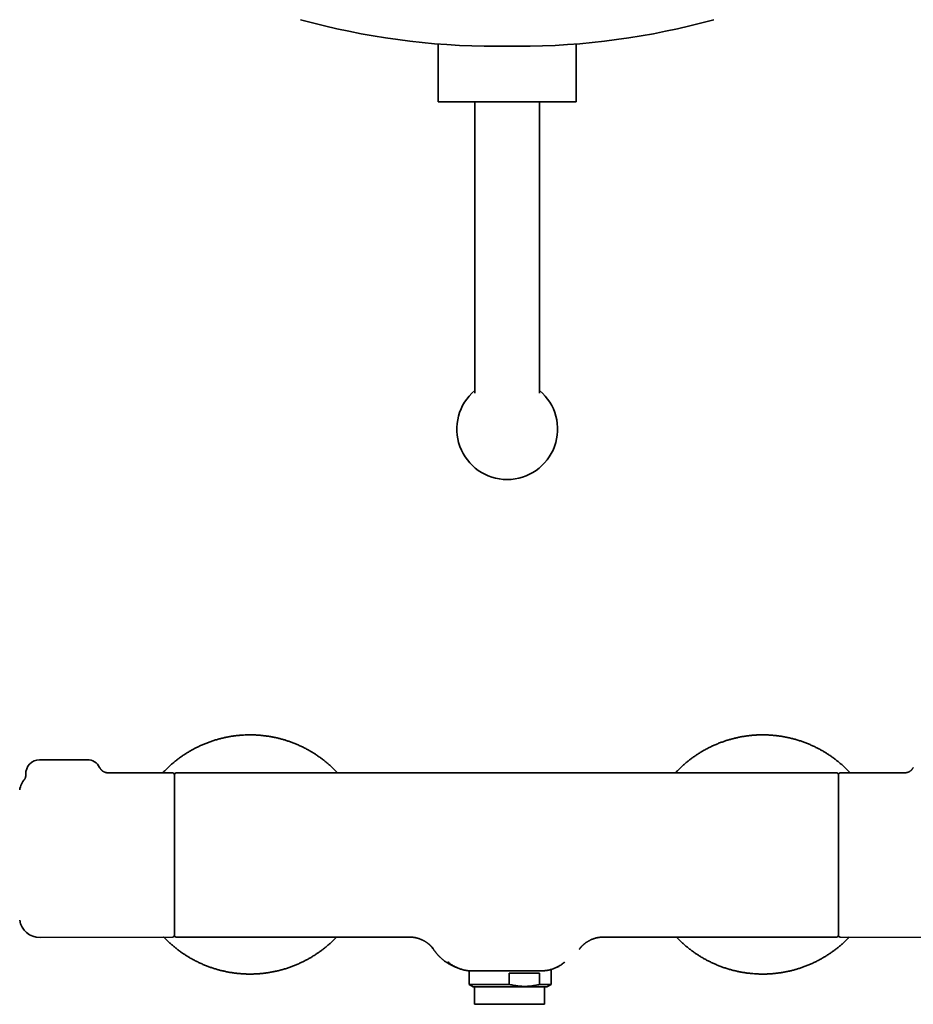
# Model space of a CAD drawing. Header units: millimetres. Extents: x 8 to 852, y 12 to 1820.
# Tile 15 of 27: x 299 to 560, y 966 to 1255. Entities that reach past the tile are written whole.
import ezdxf

# ---------------------------------------------------------------- set-up
doc = ezdxf.new("R2010")
doc.units = ezdxf.units.MM

msp = doc.modelspace()

# ---------------------------------------------------------------- linework, layer by layer
at = {"color": 7, "linetype": 'Continuous', "lineweight": 35}
for p, q in [((421.02, 1247.41), (421.02, 1230.45)), ((438.1, 1246.73), (444.33, 1246.73)), ((461.42, 1230.45), (461.42, 1247.41)), ((431.72, 1230.45), (431.72, 1145.21)), ((450.72, 1145.21), (450.72, 1230.45)), ((318.3, 1037.93), (304.3, 1037.93)), ((343.3, 1034.07), (323.99, 1034.15)), ((343.8, 1033.57), (343.8, 1033.44)), ((343.8, 1033.44), (343.8, 992.15)), ((537.7, 1034.08), (344.3, 1034.08)), ((538.2, 1033.44), (538.2, 1033.57)), ((538.2, 992.15), (538.2, 1033.44)), ((558, 1034.15), (538.7, 1034.07)), ((343.8, 992.13), (343.8, 986.56)), ((538.2, 986.56), (538.2, 992.13)), ((304.46, 985.89), (343.3, 986.06)), ((344.3, 986.05), (412.54, 986.05)), ((412.54, 986.05), (412.54, 986.05)), ((469.46, 986.05), (537.7, 986.05)), ((538.7, 986.06), (577.54, 985.89)), ((419.5, 982.69), (419.28, 983.01)), ((462.69, 982.97), (462.72, 983.01)), ((425.67, 977.46), (425.69, 977.44)), ((430.05, 976.19), (430.05, 972.19)), ((441.84, 975.47), (450.7, 975.47)), ((441.84, 975.47), (441.84, 972.19)), ((450.7, 975.47), (450.7, 972.19)), ((454.05, 972.19), (454.05, 976.57)), ((430.05, 972.19), (431.3, 971.47)), ((441.84, 972.19), (430.05, 972.19)), ((452.8, 971.47), (431.3, 971.47)), ((431.69, 971.47), (431.69, 966.37)), ((454.05, 972.19), (450.7, 972.19)), ((452.14, 966.37), (452.14, 971.47)), ((452.8, 971.47), (454.05, 972.19)), ((452.14, 966.37), (431.69, 966.37))]:
    msp.add_line(p, q, dxfattribs=at)
at = {"color": 7, "linetype": 'Continuous', "lineweight": 35, "flags": 128}
for points in [[(425.67, 977.45), (426.12, 977.26), (426.63, 977.04)], [(455.37, 977.04), (455.85, 977.25), (456.33, 977.45)]]:
    msp.add_lwpolyline(points, dxfattribs=at)
at = {"color": 7, "linetype": 'Continuous', "lineweight": 35}
for centre, radius, start, end in [((438.1, 1461.73), 215, 254.53, 270), ((444.33, 1461.73), 215, 270, 285.47), ((441.22, 1134.7), 14.75, 130.0958, 49.9042), ((304.3, 1033.93), 4, 90, 182.7669), ((318.3, 1033.93), 4, 26.2847, 90), ((304.44, 1028.24), 6, 137.8655, 171.5732), ((343.3, 1033.57), 0.5, 0, 89.75), ((344.3, 1033.58), 0.5, 90.061, 179.9394), ((537.7, 1033.58), 0.5, 0.0039, 90.0433), ((538.7, 1033.57), 0.5, 90.25, 180), ((304.44, 991.89), 6, 188.4268, 270.25), ((343.3, 986.56), 0.5, 270.25, 0), ((344.3, 986.55), 0.5, 179.9999, 270.0429), ((537.7, 986.55), 0.5, 270.033, 359.9999), ((538.7, 986.56), 0.5, 180, 269.75)]:
    msp.add_arc(centre, radius, start, end, dxfattribs=at)
for points, knots in [([(421.02, 1230.45), (421.02, 1230.45), (421.02, 1230.45), (421.07, 1230.45), (421.13, 1230.45), (421.23, 1230.45), (421.35, 1230.45), (421.5, 1230.45), (421.66, 1230.45), (421.85, 1230.45), (422.06, 1230.45), (422.29, 1230.45), (422.56, 1230.45), (422.85, 1230.45), (423.17, 1230.45), (423.51, 1230.45), (423.88, 1230.45), (424.27, 1230.45), (424.68, 1230.45), (425.1, 1230.45), (425.53, 1230.45), (425.98, 1230.45), (426.44, 1230.45), (426.94, 1230.45), (427.46, 1230.45), (428.01, 1230.45), (428.58, 1230.45), (429.17, 1230.45), (429.77, 1230.45), (430.38, 1230.45), (430.99, 1230.45), (431.59, 1230.45), (432.21, 1230.45), (432.84, 1230.45), (433.5, 1230.45), (434.17, 1230.45), (434.87, 1230.45), (435.58, 1230.45), (436.29, 1230.45), (437.02, 1230.45), (437.73, 1230.45), (438.43, 1230.45), (439.13, 1230.45), (439.82, 1230.45), (440.52, 1230.45), (440.98, 1230.45), (441.22, 1230.45)], [0, 0, 0, 0, 0.023333, 0.046667, 0.07, 0.093333, 0.116666, 0.14, 0.162, 0.184, 0.206, 0.228, 0.25, 0.273333, 0.296667, 0.32, 0.343333, 0.366666, 0.39, 0.412, 0.434, 0.456, 0.478, 0.5, 0.523333, 0.546667, 0.57, 0.593333, 0.616666, 0.64, 0.662, 0.684, 0.706, 0.728, 0.75, 0.773333, 0.796667, 0.82, 0.843333, 0.866666, 0.89, 0.912, 0.934, 0.956, 0.978, 1, 1, 1, 1]), ([(441.22, 1230.45), (441.46, 1230.45), (441.96, 1230.45), (442.7, 1230.45), (443.43, 1230.45), (444.17, 1230.45), (444.9, 1230.45), (445.61, 1230.45), (446.3, 1230.45), (446.97, 1230.45), (447.64, 1230.45), (448.3, 1230.45), (448.96, 1230.45), (449.63, 1230.45), (450.29, 1230.45), (450.95, 1230.45), (451.59, 1230.45), (452.22, 1230.45), (452.82, 1230.45), (453.4, 1230.45), (453.95, 1230.45), (454.48, 1230.45), (455, 1230.45), (455.51, 1230.45), (456.02, 1230.45), (456.51, 1230.45), (456.98, 1230.45), (457.44, 1230.45), (457.87, 1230.45), (458.27, 1230.45), (458.64, 1230.45), (458.98, 1230.45), (459.3, 1230.45), (459.6, 1230.45), (459.89, 1230.45), (460.15, 1230.45), (460.4, 1230.45), (460.62, 1230.45), (460.81, 1230.45), (460.98, 1230.45), (461.12, 1230.45), (461.23, 1230.45), (461.31, 1230.45), (461.37, 1230.45), (461.41, 1230.45), (461.41, 1230.45), (461.42, 1230.45)], [0, 0, 0, 0, 0.023333, 0.046667, 0.07, 0.093333, 0.116666, 0.14, 0.162, 0.184, 0.206, 0.228, 0.25, 0.273333, 0.296667, 0.32, 0.343333, 0.366666, 0.39, 0.412, 0.434, 0.456, 0.478, 0.5, 0.523333, 0.546667, 0.57, 0.593333, 0.616666, 0.64, 0.662, 0.684, 0.706, 0.728, 0.75, 0.773333, 0.796667, 0.82, 0.843333, 0.866666, 0.89, 0.912, 0.934, 0.956, 0.978, 1, 1, 1, 1]), ([(340.35, 1034.08), (340.55, 1034.29), (341, 1034.77), (341.73, 1035.49), (342.54, 1036.24), (343.37, 1036.96), (344.22, 1037.66), (345.09, 1038.33), (345.96, 1038.95), (346.82, 1039.53), (347.67, 1040.07), (348.54, 1040.58), (349.42, 1041.07), (350.31, 1041.54), (351.25, 1041.99), (352.23, 1042.42), (353.24, 1042.84), (354.28, 1043.22), (355.32, 1043.57), (356.37, 1043.89), (357.43, 1044.17), (358.47, 1044.42), (359.49, 1044.62), (360.48, 1044.8), (361.48, 1044.94), (362.48, 1045.05), (363.49, 1045.14), (364.53, 1045.2), (365.59, 1045.23), (366.69, 1045.22), (367.79, 1045.18), (368.89, 1045.1), (369.98, 1044.99), (371.07, 1044.85), (372.13, 1044.68), (373.15, 1044.48), (374.13, 1044.26), (375.11, 1044.01), (376.08, 1043.73), (377.04, 1043.43), (378.02, 1043.08), (379.02, 1042.7), (380.03, 1042.27), (381.03, 1041.82), (382.02, 1041.33), (382.98, 1040.81), (383.94, 1040.26), (384.85, 1039.69), (385.71, 1039.12), (386.54, 1038.54), (387.34, 1037.93), (388.13, 1037.31), (388.9, 1036.66), (389.68, 1035.97), (390.45, 1035.23), (391.09, 1034.59), (391.45, 1034.2), (391.56, 1034.08)], [0, 0, 0, 0, 0.015219, 0.034359, 0.0535, 0.072641, 0.091781, 0.110922, 0.130062, 0.147608, 0.165154, 0.182699, 0.200245, 0.217791, 0.235336, 0.254477, 0.273617, 0.292758, 0.311899, 0.331039, 0.35018, 0.36932, 0.386866, 0.404412, 0.421957, 0.439503, 0.457049, 0.474594, 0.493735, 0.512875, 0.532016, 0.551157, 0.570297, 0.589438, 0.608578, 0.626124, 0.64367, 0.661215, 0.678761, 0.696307, 0.713852, 0.732993, 0.752134, 0.771274, 0.790415, 0.809555, 0.828696, 0.847836, 0.865382, 0.882928, 0.900473, 0.918019, 0.935565, 0.95311, 0.972251, 0.991392, 1, 1, 1, 1]), ([(490.44, 1034.08), (490.65, 1034.3), (491.11, 1034.79), (491.85, 1035.52), (492.63, 1036.24), (493.41, 1036.93), (494.19, 1037.57), (494.99, 1038.19), (495.8, 1038.78), (496.63, 1039.35), (497.5, 1039.91), (498.42, 1040.47), (499.38, 1041.01), (500.35, 1041.51), (501.34, 1041.99), (502.35, 1042.44), (503.37, 1042.85), (504.37, 1043.22), (505.35, 1043.55), (506.32, 1043.85), (507.29, 1044.11), (508.27, 1044.35), (509.26, 1044.56), (510.28, 1044.75), (511.34, 1044.91), (512.43, 1045.04), (513.52, 1045.14), (514.62, 1045.2), (515.72, 1045.23), (516.82, 1045.22), (517.89, 1045.18), (518.92, 1045.11), (519.93, 1045.01), (520.93, 1044.88), (521.92, 1044.73), (522.91, 1044.55), (523.93, 1044.33), (524.97, 1044.07), (526.03, 1043.77), (527.08, 1043.44), (528.11, 1043.08), (529.14, 1042.69), (530.15, 1042.26), (531.12, 1041.81), (532.06, 1041.35), (532.94, 1040.88), (533.82, 1040.38), (534.68, 1039.85), (535.53, 1039.3), (536.38, 1038.71), (537.24, 1038.08), (538.11, 1037.4), (538.95, 1036.69), (539.77, 1035.96), (540.57, 1035.2), (541.19, 1034.57), (541.54, 1034.19), (541.65, 1034.08)], [0, 0, 0, 0, 0.0158425, 0.0349829, 0.0541234, 0.0716689, 0.0892144, 0.10676, 0.1243055, 0.141851, 0.1593966, 0.178537, 0.1976775, 0.2168179, 0.2359584, 0.2550988, 0.2742393, 0.2933797, 0.3109253, 0.3284708, 0.3460163, 0.3635619, 0.3811074, 0.3986529, 0.4177934, 0.4369338, 0.4560743, 0.4752147, 0.4943552, 0.5134956, 0.5326361, 0.5501816, 0.5677271, 0.5852727, 0.6028182, 0.6203637, 0.6379093, 0.6570497, 0.6761902, 0.6953306, 0.7144711, 0.7336115, 0.752752, 0.7718924, 0.789438, 0.8069835, 0.824529, 0.8420745, 0.8596201, 0.8771656, 0.8963061, 0.9154465, 0.934587, 0.9537274, 0.9728679, 0.9920083, 1, 1, 1, 1]), ([(324.01, 1034.15), (324.01, 1034.15), (324.01, 1034.15), (324, 1034.15), (323.98, 1034.15), (323.96, 1034.15), (323.93, 1034.16), (323.9, 1034.16), (323.86, 1034.17), (323.8, 1034.18), (323.75, 1034.19), (323.68, 1034.21), (323.61, 1034.23), (323.53, 1034.25), (323.45, 1034.28), (323.35, 1034.32), (323.25, 1034.36), (323.15, 1034.41), (323.04, 1034.47), (322.93, 1034.54), (322.82, 1034.61), (322.72, 1034.68), (322.62, 1034.77), (322.52, 1034.86), (322.41, 1034.95), (322.31, 1035.06), (322.21, 1035.18), (322.12, 1035.31), (322.03, 1035.44), (321.96, 1035.57), (321.91, 1035.66), (321.89, 1035.7)], [0, 0, 0, 0, 0.0227257, 0.0530177, 0.0822143, 0.110467, 0.1410318, 0.1678597, 0.1972051, 0.2263628, 0.2555483, 0.2849825, 0.3149192, 0.345638, 0.3774017, 0.410442, 0.4449407, 0.4810069, 0.5186562, 0.5577977, 0.5939344, 0.6308424, 0.6683633, 0.7063581, 0.744711, 0.7876507, 0.8307461, 0.8737794, 0.916682, 0.959413, 1, 1, 1, 1]), ([(560.11, 1035.7), (560.11, 1035.7), (560.09, 1035.65), (560.04, 1035.56), (559.96, 1035.43), (559.88, 1035.31), (559.8, 1035.2), (559.71, 1035.09), (559.61, 1034.98), (559.51, 1034.88), (559.41, 1034.79), (559.31, 1034.71), (559.21, 1034.63), (559.1, 1034.56), (559, 1034.49), (558.9, 1034.44), (558.8, 1034.39), (558.71, 1034.34), (558.62, 1034.31), (558.53, 1034.27), (558.45, 1034.25), (558.38, 1034.22), (558.31, 1034.21), (558.25, 1034.19), (558.2, 1034.18), (558.15, 1034.17), (558.1, 1034.16), (558.07, 1034.16), (558.04, 1034.15), (558.01, 1034.15), (558, 1034.15), (557.99, 1034.15), (557.98, 1034.15), (557.98, 1034.15), (557.98, 1034.15)], [0, 0, 0, 0, 0.003767, 0.044474, 0.084946, 0.125171, 0.165131, 0.204803, 0.244152, 0.283135, 0.321694, 0.359753, 0.39722, 0.433987, 0.469937, 0.504952, 0.538933, 0.571813, 0.603577, 0.634264, 0.663965, 0.692817, 0.720989, 0.748672, 0.776069, 0.803388, 0.830844, 0.859115, 0.885217, 0.912157, 0.94007, 0.969153, 0.999583, 1, 1, 1, 1]), ([(300.3, 1033.74), (300.3, 1033.74), (300.31, 1033.69), (300.31, 1033.6), (300.31, 1033.47), (300.3, 1033.35), (300.29, 1033.23), (300.27, 1033.11), (300.25, 1033.01), (300.22, 1032.91), (300.2, 1032.81), (300.17, 1032.73), (300.15, 1032.65), (300.12, 1032.58), (300.1, 1032.51), (300.07, 1032.46), (300.05, 1032.4), (300.02, 1032.36), (300, 1032.32), (299.98, 1032.28), (299.96, 1032.25), (299.95, 1032.23), (299.94, 1032.2), (299.92, 1032.19), (299.92, 1032.18), (299.91, 1032.17), (299.91, 1032.17), (299.91, 1032.17)], [0, 0, 0, 0, 0.003013, 0.055613, 0.105952, 0.156725, 0.206109, 0.253952, 0.300068, 0.34434, 0.386749, 0.427382, 0.466426, 0.504142, 0.540843, 0.576871, 0.612586, 0.648349, 0.684439, 0.721175, 0.758897, 0.797931, 0.838582, 0.881132, 0.925831, 0.972895, 1, 1, 1, 1]), ([(343.8, 992.14), (343.8, 992.31), (343.8, 992.65), (343.8, 993.19), (343.8, 993.74), (343.8, 994.31), (343.8, 994.91), (343.8, 995.52), (343.8, 996.16), (343.8, 996.82), (343.8, 997.49), (343.8, 998.17), (343.8, 998.86), (343.8, 999.55), (343.8, 1000.26), (343.8, 1000.97), (343.8, 1001.7), (343.8, 1002.45), (343.8, 1003.22), (343.8, 1003.99), (343.8, 1004.77), (343.8, 1005.55), (343.8, 1006.33), (343.8, 1007.1), (343.8, 1007.88), (343.8, 1008.66), (343.8, 1009.45), (343.8, 1010.24), (343.8, 1011.05), (343.8, 1011.85), (343.8, 1012.65), (343.8, 1013.44), (343.8, 1014.22), (343.8, 1014.99), (343.8, 1015.75), (343.8, 1016.5), (343.8, 1017.26), (343.8, 1018.01), (343.8, 1018.76), (343.8, 1019.5), (343.8, 1020.23), (343.8, 1020.94), (343.8, 1021.64), (343.8, 1022.31), (343.8, 1022.97), (343.8, 1023.62), (343.8, 1024.25), (343.8, 1024.88), (343.8, 1025.5), (343.8, 1026.09), (343.8, 1026.67), (343.8, 1027.23), (343.8, 1027.76), (343.8, 1028.26), (343.8, 1028.75), (343.8, 1029.21), (343.8, 1029.66), (343.8, 1030.09), (343.8, 1030.5), (343.8, 1030.89), (343.8, 1031.25), (343.8, 1031.59), (343.8, 1031.89), (343.8, 1032.17), (343.8, 1032.43), (343.8, 1032.66), (343.8, 1032.87), (343.8, 1033.05), (343.8, 1033.21), (343.8, 1033.34), (343.8, 1033.44), (343.8, 1033.52), (343.8, 1033.56), (343.8, 1033.58), (343.8, 1033.58), (343.8, 1033.58)], [0, 0, 0, 0, 0.013619, 0.02725, 0.040885, 0.054515, 0.068135, 0.082148, 0.096173, 0.110202, 0.124226, 0.138239, 0.151859, 0.16549, 0.179125, 0.192756, 0.206376, 0.220392, 0.234421, 0.248453, 0.262482, 0.276498, 0.290122, 0.303757, 0.317395, 0.33103, 0.344653, 0.358674, 0.372708, 0.386746, 0.40078, 0.414801, 0.428412, 0.442033, 0.455658, 0.469279, 0.482889, 0.496894, 0.510911, 0.524932, 0.538949, 0.552954, 0.56657, 0.580197, 0.593828, 0.607456, 0.621072, 0.635081, 0.649102, 0.663127, 0.677148, 0.691156, 0.704799, 0.718453, 0.73211, 0.745764, 0.759407, 0.773444, 0.787493, 0.801546, 0.815595, 0.829631, 0.843296, 0.856971, 0.870651, 0.884327, 0.897991, 0.912055, 0.926132, 0.940213, 0.95429, 0.968355, 0.982559, 0.996771, 1, 1, 1, 1]), ([(538.2, 1033.58), (538.2, 1033.58), (538.2, 1033.58), (538.2, 1033.56), (538.2, 1033.51), (538.2, 1033.45), (538.2, 1033.36), (538.2, 1033.26), (538.2, 1033.13), (538.2, 1032.97), (538.2, 1032.79), (538.2, 1032.57), (538.2, 1032.32), (538.2, 1032.04), (538.2, 1031.73), (538.2, 1031.38), (538.2, 1031.01), (538.2, 1030.61), (538.2, 1030.17), (538.2, 1029.71), (538.2, 1029.24), (538.2, 1028.76), (538.2, 1028.28), (538.2, 1027.78), (538.2, 1027.25), (538.2, 1026.7), (538.2, 1026.13), (538.2, 1025.54), (538.2, 1024.92), (538.2, 1024.29), (538.2, 1023.65), (538.2, 1022.99), (538.2, 1022.33), (538.2, 1021.66), (538.2, 1020.98), (538.2, 1020.27), (538.2, 1019.55), (538.2, 1018.81), (538.2, 1018.06), (538.2, 1017.3), (538.2, 1016.54), (538.2, 1015.78), (538.2, 1015.02), (538.2, 1014.25), (538.2, 1013.48), (538.2, 1012.7), (538.2, 1011.9), (538.2, 1011.1), (538.2, 1010.3), (538.2, 1009.49), (538.2, 1008.7), (538.2, 1007.91), (538.2, 1007.13), (538.2, 1006.36), (538.2, 1005.58), (538.2, 1004.81), (538.2, 1004.04), (538.2, 1003.26), (538.2, 1002.49), (538.2, 1001.73), (538.2, 1000.99), (538.2, 1000.27), (538.2, 999.56), (538.2, 998.87), (538.2, 998.18), (538.2, 997.51), (538.2, 996.84), (538.2, 996.18), (538.2, 995.54), (538.2, 994.91), (538.2, 994.31), (538.2, 993.74), (538.2, 993.19), (538.2, 992.65), (538.2, 992.31), (538.2, 992.14)], [0, 0, 0, 0, 0.00801, 0.020055, 0.032105, 0.044155, 0.0562, 0.068753, 0.081312, 0.093871, 0.106424, 0.120915, 0.135419, 0.149928, 0.164433, 0.178924, 0.193895, 0.208882, 0.223873, 0.23886, 0.253832, 0.267453, 0.281086, 0.294723, 0.308355, 0.321976, 0.335995, 0.350025, 0.36406, 0.378091, 0.392109, 0.405714, 0.41933, 0.43295, 0.446565, 0.46017, 0.474168, 0.488179, 0.502193, 0.516204, 0.530202, 0.543822, 0.557454, 0.571089, 0.58472, 0.598341, 0.612353, 0.626378, 0.640407, 0.654431, 0.668443, 0.682092, 0.695753, 0.709417, 0.723078, 0.736727, 0.750771, 0.764828, 0.778889, 0.792945, 0.806989, 0.820645, 0.834312, 0.847983, 0.86165, 0.875306, 0.889361, 0.903427, 0.917498, 0.931565, 0.94562, 0.959185, 0.97275, 0.986375, 1, 1, 1, 1]), ([(343.8, 986.56), (343.8, 986.56), (343.8, 986.55), (343.8, 986.58), (343.8, 986.62), (343.8, 986.7), (343.8, 986.8), (343.8, 986.93), (343.8, 987.08), (343.8, 987.27), (343.8, 987.48), (343.8, 987.71), (343.8, 987.97), (343.8, 988.25), (343.8, 988.56), (343.8, 988.89), (343.8, 989.24), (343.8, 989.62), (343.8, 990.03), (343.8, 990.47), (343.8, 990.92), (343.8, 991.36), (343.8, 991.76), (343.8, 992.01), (343.8, 992.14)], [0, 0, 0, 0, 0.018288, 0.065526, 0.112777, 0.160015, 0.207214, 0.255776, 0.304381, 0.353, 0.401604, 0.450165, 0.497366, 0.544607, 0.59186, 0.639101, 0.686303, 0.734868, 0.783474, 0.832095, 0.880701, 0.929264, 0.964632, 1, 1, 1, 1]), ([(538.2, 992.14), (538.2, 991.97), (538.2, 991.64), (538.2, 991.17), (538.2, 990.71), (538.2, 990.28), (538.2, 989.86), (538.2, 989.47), (538.2, 989.09), (538.2, 988.74), (538.2, 988.41), (538.2, 988.12), (538.2, 987.84), (538.2, 987.6), (538.2, 987.38), (538.2, 987.19), (538.2, 987.02), (538.2, 986.87), (538.2, 986.76), (538.2, 986.66), (538.2, 986.6), (538.2, 986.56), (538.2, 986.56), (538.2, 986.56)], [0, 0, 0, 0, 0.047136, 0.09431, 0.141499, 0.188674, 0.235811, 0.284308, 0.332846, 0.381399, 0.429938, 0.478434, 0.525571, 0.572748, 0.619938, 0.667115, 0.714252, 0.762763, 0.811315, 0.859881, 0.908434, 0.956945, 1, 1, 1, 1]), ([(391.27, 986.05), (391.17, 985.95), (390.81, 985.57), (390.18, 984.95), (389.38, 984.2), (388.55, 983.48), (387.7, 982.79), (386.82, 982.12), (385.96, 981.49), (385.1, 980.91), (384.24, 980.37), (383.38, 979.86), (382.49, 979.37), (381.6, 978.91), (380.66, 978.46), (379.69, 978.02), (378.67, 977.61), (377.64, 977.22), (376.6, 976.87), (375.54, 976.55), (374.48, 976.27), (373.44, 976.03), (372.42, 975.82), (371.43, 975.65), (370.43, 975.5), (369.43, 975.39), (368.42, 975.3), (367.39, 975.25), (366.32, 975.22), (365.22, 975.22), (364.12, 975.26), (363.02, 975.34), (361.93, 975.45), (360.84, 975.59), (359.78, 975.76), (358.76, 975.96), (357.78, 976.19), (356.8, 976.43), (355.84, 976.71), (354.87, 977.02), (353.89, 977.36), (352.9, 977.74), (351.88, 978.17), (350.88, 978.63), (349.9, 979.12), (348.93, 979.64), (347.98, 980.19), (347.07, 980.75), (346.2, 981.32), (345.38, 981.9), (344.57, 982.51), (343.78, 983.14), (343.01, 983.79), (342.24, 984.48), (341.46, 985.22), (340.93, 985.75), (340.66, 986.03), (340.65, 986.05)], [0, 0, 0, 0, 0.007873, 0.027303, 0.046732, 0.066162, 0.085592, 0.105021, 0.124451, 0.142261, 0.160072, 0.177883, 0.195693, 0.213504, 0.231314, 0.250744, 0.270174, 0.289603, 0.309033, 0.328463, 0.347892, 0.367322, 0.385132, 0.402943, 0.420754, 0.438564, 0.456375, 0.474185, 0.493615, 0.513045, 0.532474, 0.551904, 0.571333, 0.590763, 0.610193, 0.628003, 0.645814, 0.663624, 0.681435, 0.699246, 0.717056, 0.736486, 0.755915, 0.775345, 0.794775, 0.814204, 0.833634, 0.853064, 0.870874, 0.888685, 0.906495, 0.924306, 0.942117, 0.959927, 0.979357, 0.998786, 1, 1, 1, 1]), ([(412.54, 986.05), (412.59, 986.05), (412.73, 986.05), (412.95, 986.05), (413.21, 986.03), (413.46, 986.01), (413.71, 985.98), (413.96, 985.94), (414.2, 985.9), (414.45, 985.85), (414.69, 985.79), (414.93, 985.73), (415.17, 985.66), (415.4, 985.59), (415.63, 985.51), (415.86, 985.42), (416.08, 985.33), (416.3, 985.23), (416.51, 985.13), (416.71, 985.03), (416.91, 984.92), (417.1, 984.81), (417.28, 984.7), (417.46, 984.59), (417.63, 984.48), (417.78, 984.37), (417.93, 984.26), (418.06, 984.16), (418.19, 984.06), (418.3, 983.97), (418.41, 983.88), (418.5, 983.79), (418.59, 983.71), (418.67, 983.64), (418.75, 983.56), (418.82, 983.5), (418.88, 983.43), (418.94, 983.37), (419, 983.32), (419.05, 983.26), (419.1, 983.21), (419.14, 983.16), (419.18, 983.12), (419.22, 983.07), (419.26, 983.03), (419.29, 983), (419.32, 982.96), (419.34, 982.93), (419.37, 982.9), (419.39, 982.88), (419.41, 982.85), (419.42, 982.84), (419.43, 982.83), (419.44, 982.81), (419.45, 982.81), (419.45, 982.81), (419.45, 982.81)], [0, 0, 0, 0, 0.015233, 0.04029, 0.065282, 0.090206, 0.11506, 0.139837, 0.164535, 0.189146, 0.213663, 0.238078, 0.262379, 0.286554, 0.310584, 0.334449, 0.358119, 0.381559, 0.404722, 0.427547, 0.449959, 0.471864, 0.493157, 0.5143, 0.534639, 0.553998, 0.572456, 0.589981, 0.606579, 0.622292, 0.637188, 0.651355, 0.664888, 0.677891, 0.69047, 0.702728, 0.71477, 0.726698, 0.738614, 0.750603, 0.762748, 0.77515, 0.78791, 0.801129, 0.814909, 0.829355, 0.844571, 0.860664, 0.877742, 0.895911, 0.915273, 0.935927, 0.950284, 0.969987, 0.985493, 1, 1, 1, 1]), ([(462.55, 982.8), (462.55, 982.81), (462.55, 982.81), (462.56, 982.81), (462.57, 982.83), (462.58, 982.84), (462.59, 982.85), (462.6, 982.86), (462.62, 982.89), (462.64, 982.91), (462.67, 982.94), (462.69, 982.98), (462.72, 983.01), (462.76, 983.05), (462.79, 983.09), (462.83, 983.14), (462.88, 983.18), (462.92, 983.23), (462.97, 983.28), (463.02, 983.34), (463.08, 983.4), (463.14, 983.46), (463.21, 983.52), (463.28, 983.59), (463.36, 983.67), (463.46, 983.76), (463.56, 983.85), (463.67, 983.95), (463.8, 984.05), (463.93, 984.15), (464.07, 984.26), (464.21, 984.37), (464.37, 984.48), (464.54, 984.59), (464.72, 984.7), (464.9, 984.82), (465.1, 984.93), (465.3, 985.04), (465.51, 985.14), (465.73, 985.24), (465.95, 985.34), (466.17, 985.43), (466.4, 985.52), (466.64, 985.6), (466.87, 985.68), (467.11, 985.74), (467.35, 985.81), (467.6, 985.86), (467.84, 985.91), (468.09, 985.95), (468.34, 985.98), (468.59, 986.01), (468.86, 986.04), (469.14, 986.05), (469.34, 986.05), (469.45, 986.05), (469.46, 986.05)], [0, 0, 0, 0, 0.016495, 0.031615, 0.045403, 0.057764, 0.069974, 0.090315, 0.109376, 0.127266, 0.144084, 0.159936, 0.17493, 0.189171, 0.202767, 0.215823, 0.228441, 0.240723, 0.252771, 0.264685, 0.276565, 0.288475, 0.300516, 0.312792, 0.326848, 0.34147, 0.356779, 0.372928, 0.39007, 0.408353, 0.425804, 0.444258, 0.463706, 0.484101, 0.505353, 0.527346, 0.549955, 0.573056, 0.595853, 0.619697, 0.643724, 0.667918, 0.692237, 0.716652, 0.741141, 0.765686, 0.790275, 0.8149, 0.839552, 0.864227, 0.888921, 0.91363, 0.9411, 0.968567, 0.995956, 1, 1, 1, 1]), ([(541.35, 986.05), (541.24, 985.93), (540.88, 985.55), (540.24, 984.93), (539.46, 984.2), (538.67, 983.52), (537.9, 982.88), (537.1, 982.26), (536.29, 981.66), (535.45, 981.09), (534.58, 980.53), (533.67, 979.98), (532.71, 979.44), (531.73, 978.93), (530.74, 978.45), (529.74, 978.01), (528.72, 977.59), (527.72, 977.22), (526.73, 976.89), (525.77, 976.59), (524.8, 976.33), (523.82, 976.09), (522.83, 975.88), (521.81, 975.69), (520.75, 975.53), (519.66, 975.4), (518.56, 975.31), (517.47, 975.24), (516.37, 975.22), (515.27, 975.22), (514.2, 975.27), (513.16, 975.34), (512.16, 975.43), (511.16, 975.56), (510.16, 975.71), (509.17, 975.9), (508.16, 976.12), (507.12, 976.37), (506.06, 976.67), (505.01, 977), (503.97, 977.36), (502.95, 977.76), (501.93, 978.19), (500.96, 978.63), (500.03, 979.09), (499.14, 979.57), (498.27, 980.07), (497.41, 980.59), (496.56, 981.14), (495.71, 981.73), (494.84, 982.36), (493.98, 983.04), (493.14, 983.75), (492.32, 984.48), (491.52, 985.24), (490.99, 985.77), (490.74, 986.05), (490.73, 986.05)], [0, 0, 0, 0, 0.008473, 0.027903, 0.047332, 0.065143, 0.082953, 0.100764, 0.118574, 0.136385, 0.154195, 0.173625, 0.193054, 0.212484, 0.231913, 0.251343, 0.270772, 0.290201, 0.308012, 0.325822, 0.343633, 0.361443, 0.379254, 0.397064, 0.416494, 0.435923, 0.455353, 0.474782, 0.494212, 0.513641, 0.533071, 0.550881, 0.568692, 0.586502, 0.604313, 0.622123, 0.639934, 0.659363, 0.678792, 0.698222, 0.717651, 0.737081, 0.75651, 0.77594, 0.79375, 0.811561, 0.829371, 0.847182, 0.864992, 0.882803, 0.902232, 0.921662, 0.941091, 0.960521, 0.97995, 0.99938, 1, 1, 1, 1]), ([(419.48, 982.73), (419.5, 982.68), (419.57, 982.58), (419.67, 982.42), (419.79, 982.24), (419.91, 982.08), (420.02, 981.93), (420.14, 981.77), (420.27, 981.6), (420.41, 981.42), (420.57, 981.23), (420.71, 981.06), (420.84, 980.92), (420.95, 980.79), (421.07, 980.66), (421.2, 980.53), (421.34, 980.38), (421.5, 980.22), (421.69, 980.05), (421.88, 979.87), (422.09, 979.68), (422.29, 979.52), (422.51, 979.33), (422.75, 979.14), (423.02, 978.95), (423.27, 978.77), (423.51, 978.61), (423.74, 978.46), (423.97, 978.32), (424.2, 978.19), (424.44, 978.05), (424.69, 977.91), (424.9, 977.81), (425.07, 977.73), (425.19, 977.67), (425.32, 977.61), (425.44, 977.55), (425.57, 977.5), (425.65, 977.46), (425.69, 977.44)], [0, 0, 0, 0, 0.0178339, 0.0447004, 0.0699931, 0.0938574, 0.1163974, 0.1376793, 0.1650947, 0.1927294, 0.2218072, 0.2529026, 0.2718219, 0.2917386, 0.3127932, 0.3353203, 0.3599147, 0.3874955, 0.4154473, 0.4508851, 0.4835925, 0.5145643, 0.5444635, 0.5866606, 0.6256836, 0.6622077, 0.6968043, 0.7298479, 0.7616618, 0.7924905, 0.8273402, 0.8612922, 0.8949335, 0.9115701, 0.9282005, 0.9450844, 0.9624609, 0.9806316, 1, 1, 1, 1]), ([(462.3, 982.39), (462.35, 982.45), (462.42, 982.55), (462.48, 982.65), (462.5, 982.69)], [0, 0, 0, 0, 0.610421, 1, 1, 1, 1]), ([(431, 976.14), (430.8, 976.14), (430.41, 976.15), (429.82, 976.2), (429.22, 976.28), (428.62, 976.4), (428.07, 976.53), (427.57, 976.68), (427.12, 976.84), (426.68, 977.01), (426.21, 977.23), (425.7, 977.49), (425.17, 977.79), (424.7, 978.11), (424.28, 978.41), (424.02, 978.62), (423.89, 978.73), (423.88, 978.74)], [0, 0, 0, 0, 0.075852, 0.151705, 0.230946, 0.310249, 0.389491, 0.450639, 0.511843, 0.573047, 0.634193, 0.713383, 0.792635, 0.871826, 0.932932, 0.994094, 1, 1, 1, 1]), ([(458.08, 978.71), (458.02, 978.66), (457.8, 978.48), (457.41, 978.19), (456.91, 977.84), (456.42, 977.55), (455.96, 977.31), (455.53, 977.11), (455.1, 976.92), (454.64, 976.75), (454.16, 976.6), (453.66, 976.46), (453.14, 976.35), (452.62, 976.26), (452.1, 976.19), (451.55, 976.15), (451.19, 976.14), (451, 976.14)], [0, 0, 0, 0, 0.030143, 0.1098125, 0.1895425, 0.2692116, 0.3306885, 0.3922222, 0.4537557, 0.5152323, 0.5830606, 0.6509266, 0.7187553, 0.7879803, 0.8572449, 0.9264693, 1, 1, 1, 1]), ([(456.32, 977.45), (456.33, 977.45), (456.34, 977.46), (456.37, 977.47), (456.39, 977.48), (456.4, 977.48)], [0, 0, 0, 0, 0.288991, 0.68192, 1, 1, 1, 1]), ([(431, 976.14), (431.11, 976.14), (431.33, 976.14), (435.29, 976.14), (441.01, 976.14), (447.08, 976.14), (449.65, 976.14), (450.47, 976.14), (450.85, 976.14), (450.99, 976.14), (451, 976.14)], [0, 0, 0, 0, 0.015756, 0.033994, 0.59401, 0.874018, 0.94402, 0.978825, 0.99827, 1, 1, 1, 1]), ([(441.84, 972.19), (442.07, 972.13), (442.55, 972.02), (443.26, 971.88), (443.97, 971.77), (444.68, 971.69), (445.38, 971.63), (446.09, 971.61), (446.78, 971.62), (447.44, 971.65), (448.09, 971.71), (448.74, 971.8), (449.39, 971.9), (450.05, 972.03), (450.48, 972.14), (450.7, 972.19)], [0, 0, 0, 0, 0.081538, 0.162379, 0.242555, 0.322161, 0.40134, 0.480271, 0.559152, 0.63159, 0.704303, 0.77742, 0.851041, 0.925228, 1, 1, 1, 1])]:
    msp.add_open_spline(points, degree=3, knots=knots, dxfattribs=at)

doc.saveas('drawing.dxf')
